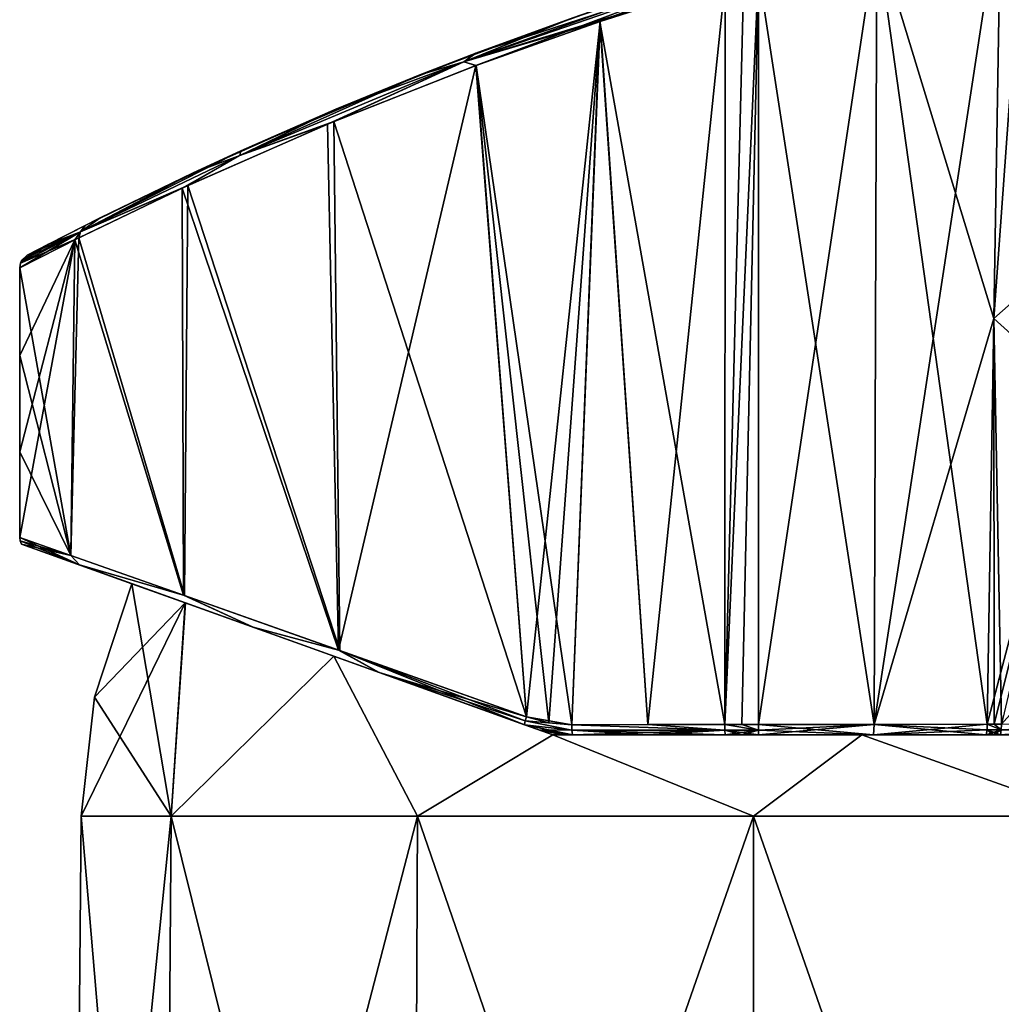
# Model space of a CAD drawing. Header units: millimetres. Extents: x -25 to 242, y -2 to 166.
# Tile 2 of 45: x -25 to 9, y 69 to 103. Entities that reach past the tile are written whole.
import ezdxf

# ---------------------------------------------------------------- set-up
doc = ezdxf.new("R2010")
doc.units = ezdxf.units.MM
doc.header["$LTSCALE"] = 26.699852
for name, color, linetype in [('105', 7, 'CONTINUOUS'), ('106', 7, 'CONTINUOUS'), ('107', 7, 'CONTINUOUS'), ('108', 7, 'CONTINUOUS'), ('109', 7, 'CONTINUOUS'), ('110', 7, 'CONTINUOUS'), ('111', 7, 'CONTINUOUS'), ('112', 7, 'CONTINUOUS'), ('113', 7, 'CONTINUOUS'), ('114', 7, 'CONTINUOUS'), ('249', 7, 'CONTINUOUS'), ('250', 7, 'CONTINUOUS'), ('251', 7, 'CONTINUOUS'), ('252', 7, 'CONTINUOUS'), ('256', 7, 'CONTINUOUS'), ('257', 7, 'CONTINUOUS'), ('58', 7, 'CONTINUOUS'), ('59', 7, 'CONTINUOUS'), ('60', 7, 'CONTINUOUS'), ('61', 7, 'CONTINUOUS'), ('63', 7, 'CONTINUOUS'), ('66', 7, 'CONTINUOUS'), ('67', 7, 'CONTINUOUS'), ('68', 7, 'CONTINUOUS'), ('73', 7, 'CONTINUOUS'), ('75', 7, 'CONTINUOUS'), ('76', 7, 'CONTINUOUS'), ('77', 7, 'CONTINUOUS'), ('78', 7, 'CONTINUOUS'), ('96', 7, 'CONTINUOUS'), ('97', 7, 'CONTINUOUS')]:
    doc.layers.add(name, color=color, linetype=linetype)

msp = doc.modelspace()

# ---------------------------------------------------------------- linework, layer by layer
at = {"layer": '105', "linetype": 'Continuous'}
for points in [[(-23.557, 84.669, 9.059), (-25.327, 85.292), (-23.262, 84.34, 9.622), (-23.557, 84.669, 9.059)], [(-25.327, 85.292), (-25.313, 85.173, 0), (-23.262, 84.34, 9.622), (-25.327, 85.292)], [(-25.313, 85.173, 0), (-25.27, 85.061, 0), (-23.262, 84.34, 9.622), (-25.313, 85.173, 0)], [(-19.643, 83.286, 15.709), (-23.557, 84.669, 9.059), (-23.262, 84.34, 9.622), (-19.643, 83.286, 15.709)], [(-17.265, 82.187, 18.209), (-19.643, 83.286, 15.709), (-23.262, 84.34, 9.622), (-17.265, 82.187, 18.209)], [(-14.278, 81.385, 20.749), (-19.643, 83.286, 15.709), (-17.265, 82.187, 18.209), (-14.278, 81.385, 20.749)], [(-12.917, 80.626, 21.589), (-14.278, 81.385, 20.749), (-17.265, 82.187, 18.209), (-12.917, 80.626, 21.589)], [(-7.84, 79.097, 24.13), (-14.278, 81.385, 20.749), (-7.882, 78.959, 24.107), (-7.84, 79.097, 24.13)], [(-7.882, 78.959, 24.107), (-14.278, 81.385, 20.749), (-7.907, 78.828, 24.045), (-7.882, 78.959, 24.107)], [(-7.907, 78.828, 24.045), (-14.278, 81.385, 20.749), (-12.917, 80.626, 21.589), (-7.907, 78.828, 24.045)]]:
    msp.add_3dface(points, dxfattribs=at)
at = {"layer": '106', "linetype": 'Continuous'}
for points in [[(-25.327, 85.292), (-23.564, 84.671, -9.044), (-25.313, 85.173, 0), (-25.327, 85.292)], [(-23.564, 84.671, -9.044), (-25.27, 85.061, 0), (-25.313, 85.173, 0), (-23.564, 84.671, -9.044)], [(-25.27, 85.061, 0), (-23.564, 84.671, -9.044), (-23.262, 84.34, -9.622), (-25.27, 85.061, 0)], [(-23.564, 84.671, -9.044), (-19.678, 83.299, -15.666), (-23.262, 84.34, -9.622), (-23.564, 84.671, -9.044)], [(-23.262, 84.34, -9.622), (-19.678, 83.299, -15.666), (-17.266, 82.187, -18.209), (-23.262, 84.34, -9.622)], [(-19.678, 83.299, -15.666), (-14.32, 81.4, -20.72), (-17.266, 82.187, -18.209), (-19.678, 83.299, -15.666)], [(-17.266, 82.187, -18.209), (-14.32, 81.4, -20.72), (-12.917, 80.626, -21.589), (-17.266, 82.187, -18.209)], [(-14.32, 81.4, -20.72), (-7.84, 79.097, -24.13), (-12.917, 80.626, -21.589), (-14.32, 81.4, -20.72)], [(-7.84, 79.097, -24.13), (-7.882, 78.959, -24.107), (-12.917, 80.626, -21.589), (-7.84, 79.097, -24.13)], [(-7.882, 78.959, -24.107), (-7.907, 78.828, -24.045), (-12.917, 80.626, -21.589), (-7.882, 78.959, -24.107)]]:
    msp.add_3dface(points, dxfattribs=at)
at = {"layer": '107', "linetype": 'Continuous'}
for points in [[(-0.987, 78.833, -25.416), (-0.407, 78.833, -25.436), (0.173, 78.644, -25.426), (-0.987, 78.833, -25.416)], [(-0.987, 78.833, -25.416), (0.173, 78.644, -25.426), (-0.986, 78.644, -25.4), (-0.987, 78.833, -25.416)], [(-0.407, 78.833, -25.436), (0.173, 78.833, -25.442), (0.173, 78.644, -25.426), (-0.407, 78.833, -25.436)], [(0.173, 78.644, -25.426), (0.173, 78.475, -25.34), (-0.986, 78.644, -25.4), (0.173, 78.644, -25.426)], [(-0.986, 78.644, -25.4), (0.173, 78.475, -25.34), (-0.405, 78.475, -25.334), (-0.986, 78.644, -25.4)], [(-0.982, 78.475, -25.314), (-0.986, 78.644, -25.4), (-0.405, 78.475, -25.334), (-0.982, 78.475, -25.314)]]:
    msp.add_3dface(points, dxfattribs=at)
at = {"layer": '108', "linetype": 'Continuous'}
for points in [[(0.173, 78.833, -25.442), (4.158, 78.838, -25.121), (0.173, 78.644, -25.426), (0.173, 78.833, -25.442)], [(4.158, 78.838, -25.121), (0.173, 78.475, -25.34), (0.173, 78.644, -25.426), (4.158, 78.838, -25.121)], [(0.173, 78.475, -25.34), (4.158, 78.838, -25.121), (4.141, 78.475, -25.021), (0.173, 78.475, -25.34)], [(4.158, 78.838, -25.121), (8.062, 78.845, -24.173), (4.141, 78.475, -25.021), (4.158, 78.838, -25.121)], [(8.062, 78.845, -24.173), (8.058, 78.65, -24.16), (4.141, 78.475, -25.021), (8.062, 78.845, -24.173)], [(8.058, 78.65, -24.16), (8.031, 78.475, -24.077), (4.141, 78.475, -25.021), (8.058, 78.65, -24.16)]]:
    msp.add_3dface(points, dxfattribs=at)
at = {"layer": '109', "linetype": 'Continuous'}
for points in [[(8.058, 78.65, -24.16), (8.062, 78.845, -24.173), (8.548, 78.65, -23.993), (8.058, 78.65, -24.16)], [(8.062, 78.845, -24.173), (8.307, 78.845, -24.091), (8.548, 78.65, -23.993), (8.062, 78.845, -24.173)], [(8.307, 78.845, -24.091), (8.553, 78.845, -24.005), (8.548, 78.65, -23.993), (8.307, 78.845, -24.091)], [(8.031, 78.475, -24.077), (8.058, 78.65, -24.16), (8.275, 78.475, -23.996), (8.031, 78.475, -24.077)], [(8.519, 78.475, -23.911), (8.058, 78.65, -24.16), (8.548, 78.65, -23.993), (8.519, 78.475, -23.911)], [(8.058, 78.65, -24.16), (8.519, 78.475, -23.911), (8.275, 78.475, -23.996), (8.058, 78.65, -24.16)]]:
    msp.add_3dface(points, dxfattribs=at)
at = {"layer": '110', "linetype": 'Continuous'}
for points in [[(13.367, 78.854, -21.723), (8.519, 78.475, -23.911), (8.548, 78.65, -23.993), (13.367, 78.854, -21.723)], [(8.519, 78.475, -23.911), (13.367, 78.854, -21.723), (17.401, 78.475, -18.573), (8.519, 78.475, -23.911)], [(8.553, 78.845, -24.005), (13.367, 78.854, -21.723), (8.548, 78.65, -23.993), (8.553, 78.845, -24.005)]]:
    msp.add_3dface(points, dxfattribs=at)
at = {"layer": '111', "linetype": 'Continuous'}
for points in [[(8.553, 78.845, 24.005), (8.548, 78.65, 23.993), (17.401, 78.475, 18.572), (8.553, 78.845, 24.005)], [(8.548, 78.65, 23.993), (8.519, 78.475, 23.911), (17.401, 78.475, 18.572), (8.548, 78.65, 23.993)]]:
    msp.add_3dface(points, dxfattribs=at)
at = {"layer": '112', "linetype": 'Continuous'}
for points in [[(8.548, 78.65, 23.993), (8.062, 78.845, 24.173), (8.058, 78.65, 24.16), (8.548, 78.65, 23.993)], [(8.062, 78.845, 24.173), (8.553, 78.845, 24.005), (8.307, 78.845, 24.091), (8.062, 78.845, 24.173)], [(8.553, 78.845, 24.005), (8.062, 78.845, 24.173), (8.548, 78.65, 23.993), (8.553, 78.845, 24.005)], [(8.031, 78.475, 24.077), (8.548, 78.65, 23.993), (8.058, 78.65, 24.16), (8.031, 78.475, 24.077)], [(8.548, 78.65, 23.993), (8.031, 78.475, 24.077), (8.275, 78.475, 23.996), (8.548, 78.65, 23.993)], [(8.519, 78.475, 23.911), (8.548, 78.65, 23.993), (8.275, 78.475, 23.996), (8.519, 78.475, 23.911)]]:
    msp.add_3dface(points, dxfattribs=at)
at = {"layer": '113', "linetype": 'Continuous'}
for points in [[(4.158, 78.838, 25.121), (0.173, 78.833, 25.442), (4.141, 78.475, 25.021), (4.158, 78.838, 25.121)], [(0.173, 78.833, 25.442), (0.173, 78.644, 25.426), (4.141, 78.475, 25.021), (0.173, 78.833, 25.442)], [(8.031, 78.475, 24.077), (4.158, 78.838, 25.121), (4.141, 78.475, 25.021), (8.031, 78.475, 24.077)], [(8.062, 78.845, 24.173), (4.158, 78.838, 25.121), (8.058, 78.65, 24.16), (8.062, 78.845, 24.173)], [(4.158, 78.838, 25.121), (8.031, 78.475, 24.077), (8.058, 78.65, 24.16), (4.158, 78.838, 25.121)], [(0.173, 78.644, 25.426), (0.173, 78.475, 25.34), (4.141, 78.475, 25.021), (0.173, 78.644, 25.426)]]:
    msp.add_3dface(points, dxfattribs=at)
at = {"layer": '114', "linetype": 'Continuous'}
for points in [[(-0.987, 78.833, 25.416), (0.173, 78.833, 25.442), (-0.407, 78.833, 25.436), (-0.987, 78.833, 25.416)], [(0.173, 78.833, 25.442), (-0.987, 78.833, 25.416), (0.173, 78.644, 25.426), (0.173, 78.833, 25.442)], [(0.173, 78.644, 25.426), (-0.987, 78.833, 25.416), (-0.986, 78.644, 25.4), (0.173, 78.644, 25.426)], [(-0.982, 78.475, 25.314), (0.173, 78.644, 25.426), (-0.986, 78.644, 25.4), (-0.982, 78.475, 25.314)], [(0.173, 78.644, 25.426), (-0.982, 78.475, 25.314), (-0.405, 78.475, 25.334), (0.173, 78.644, 25.426)], [(0.173, 78.475, 25.34), (0.173, 78.644, 25.426), (-0.405, 78.475, 25.334), (0.173, 78.475, 25.34)]]:
    msp.add_3dface(points, dxfattribs=at)
at = {"layer": '249', "linetype": 'Continuous'}
for points in [[(-7.907, 78.828, -24.045), (-7.882, 78.959, -24.107), (-6.266, 78.642, -24.602), (-7.907, 78.828, -24.045)], [(-6.245, 78.475, -24.52), (-7.907, 78.828, -24.045), (-6.266, 78.642, -24.602), (-6.245, 78.475, -24.52)], [(-7.907, 78.828, -24.045), (-6.245, 78.475, -24.52), (-7.406, 78.648, -24.201), (-7.907, 78.828, -24.045)], [(-7.84, 79.097, -24.13), (-6.271, 78.828, -24.619), (-7.882, 78.959, -24.107), (-7.84, 79.097, -24.13)], [(-7.882, 78.959, -24.107), (-6.271, 78.828, -24.619), (-6.266, 78.642, -24.602), (-7.882, 78.959, -24.107)], [(-7.84, 79.097, -24.13), (-7.062, 78.895, -24.393), (-6.271, 78.828, -24.619), (-7.84, 79.097, -24.13)], [(-6.602, 78.475, -24.412), (-6.924, 78.475, -24.284), (-7.406, 78.648, -24.201), (-6.602, 78.475, -24.412)], [(-6.245, 78.475, -24.52), (-6.602, 78.475, -24.412), (-7.406, 78.648, -24.201), (-6.245, 78.475, -24.52)]]:
    msp.add_3dface(points, dxfattribs=at)
at = {"layer": '250', "linetype": 'Continuous'}
for points in [[(-6.271, 78.828, -24.619), (-3.65, 78.831, -25.156), (-0.986, 78.644, -25.4), (-6.271, 78.828, -24.619)], [(-6.271, 78.828, -24.619), (-0.986, 78.644, -25.4), (-6.266, 78.642, -24.602), (-6.271, 78.828, -24.619)], [(-3.65, 78.831, -25.156), (-0.987, 78.833, -25.416), (-0.986, 78.644, -25.4), (-3.65, 78.831, -25.156)], [(-0.986, 78.644, -25.4), (-0.982, 78.475, -25.314), (-6.266, 78.642, -24.602), (-0.986, 78.644, -25.4)], [(-6.266, 78.642, -24.602), (-0.982, 78.475, -25.314), (-3.634, 78.475, -25.055), (-6.266, 78.642, -24.602)], [(-6.245, 78.475, -24.52), (-6.266, 78.642, -24.602), (-3.634, 78.475, -25.055), (-6.245, 78.475, -24.52)]]:
    msp.add_3dface(points, dxfattribs=at)
at = {"layer": '251', "linetype": 'Continuous'}
for points in [[(-0.987, 78.833, 25.416), (-3.65, 78.831, 25.156), (-6.271, 78.828, 24.619), (-0.987, 78.833, 25.416)], [(-0.987, 78.833, 25.416), (-6.271, 78.828, 24.619), (-0.986, 78.644, 25.4), (-0.987, 78.833, 25.416)], [(-0.986, 78.644, 25.4), (-6.271, 78.828, 24.619), (-6.266, 78.642, 24.602), (-0.986, 78.644, 25.4)], [(-6.245, 78.475, 24.52), (-0.986, 78.644, 25.4), (-6.266, 78.642, 24.602), (-6.245, 78.475, 24.52)], [(-0.986, 78.644, 25.4), (-6.245, 78.475, 24.52), (-3.634, 78.475, 25.056), (-0.986, 78.644, 25.4)], [(-0.982, 78.475, 25.314), (-0.986, 78.644, 25.4), (-3.634, 78.475, 25.056), (-0.982, 78.475, 25.314)]]:
    msp.add_3dface(points, dxfattribs=at)
at = {"layer": '252', "linetype": 'Continuous'}
for points in [[(-7.882, 78.959, 24.107), (-7.907, 78.828, 24.045), (-6.266, 78.642, 24.602), (-7.882, 78.959, 24.107)], [(-6.266, 78.642, 24.602), (-7.907, 78.828, 24.045), (-7.407, 78.648, 24.201), (-6.266, 78.642, 24.602)], [(-6.271, 78.828, 24.619), (-7.84, 79.097, 24.13), (-7.882, 78.959, 24.107), (-6.271, 78.828, 24.619)], [(-6.271, 78.828, 24.619), (-7.882, 78.959, 24.107), (-6.266, 78.642, 24.602), (-6.271, 78.828, 24.619)], [(-6.271, 78.828, 24.619), (-7.062, 78.895, 24.393), (-7.84, 79.097, 24.13), (-6.271, 78.828, 24.619)], [(-6.245, 78.475, 24.52), (-6.266, 78.642, 24.602), (-7.407, 78.648, 24.201), (-6.245, 78.475, 24.52)], [(-6.602, 78.475, 24.412), (-6.245, 78.475, 24.52), (-7.407, 78.648, 24.201), (-6.602, 78.475, 24.412)], [(-6.924, 78.475, 24.284), (-6.602, 78.475, 24.412), (-7.407, 78.648, 24.201), (-6.924, 78.475, 24.284)]]:
    msp.add_3dface(points, dxfattribs=at)
at = {"layer": '256', "linetype": 'Continuous'}
for points in [[(-23.262, 84.34, 9.622), (-25.27, 85.061, 0), (-19.61, 83.029, 9.378), (-23.262, 84.34, 9.622)], [(-25.27, 85.061, 0), (-23.262, 84.34, -9.622), (-21.454, 83.691), (-25.27, 85.061, 0)], [(-19.61, 83.029, 9.378), (-25.27, 85.061, 0), (-21.454, 83.691), (-19.61, 83.029, 9.378)], [(-17.265, 82.187, 18.209), (-23.262, 84.34, 9.622), (-14.488, 81.19, 17.059), (-17.265, 82.187, 18.209)], [(-14.488, 81.19, 17.059), (-23.262, 84.34, 9.622), (-19.61, 83.029, 9.378), (-14.488, 81.19, 17.059)], [(-23.262, 84.34, -9.622), (-17.266, 82.187, -18.209), (-14.489, 81.191, -17.058), (-23.262, 84.34, -9.622)], [(-21.454, 83.691), (-23.262, 84.34, -9.622), (-19.611, 83.029, -9.375), (-21.454, 83.691)], [(-19.611, 83.029, -9.375), (-23.262, 84.34, -9.622), (-14.489, 81.191, -17.058), (-19.611, 83.029, -9.375)], [(-17.266, 82.187, -18.209), (-12.917, 80.626, -21.589), (-14.489, 81.191, -17.058), (-17.266, 82.187, -18.209)], [(-12.917, 80.626, 21.589), (-17.265, 82.187, 18.209), (-6.924, 78.475, 21.918), (-12.917, 80.626, 21.589)], [(-6.924, 78.475, 21.918), (-17.265, 82.187, 18.209), (-14.488, 81.19, 17.059), (-6.924, 78.475, 21.918)], [(-14.489, 81.191, -17.058), (-12.917, 80.626, -21.589), (-6.924, 78.475, -21.918), (-14.489, 81.191, -17.058)], [(-7.907, 78.828, 24.045), (-12.917, 80.626, 21.589), (-6.924, 78.475, 21.918), (-7.907, 78.828, 24.045)], [(-12.917, 80.626, -21.589), (-7.907, 78.828, -24.045), (-6.924, 78.475, -21.918), (-12.917, 80.626, -21.589)], [(-7.907, 78.828, 24.045), (-6.924, 78.475, 24.284), (-7.407, 78.648, 24.201), (-7.907, 78.828, 24.045)], [(-6.924, 78.475, 24.284), (-7.907, 78.828, 24.045), (-6.924, 78.475, 21.918), (-6.924, 78.475, 24.284)], [(-7.907, 78.828, -24.045), (-7.406, 78.648, -24.201), (-6.924, 78.475, -21.918), (-7.907, 78.828, -24.045)], [(-7.406, 78.648, -24.201), (-6.924, 78.475, -24.284), (-6.924, 78.475, -21.918), (-7.406, 78.648, -24.201)]]:
    msp.add_3dface(points, dxfattribs=at)
at = {"layer": '257', "linetype": 'Continuous'}
for points in [[(8.031, 78.475, -24.077), (8.275, 78.475, -23.996), (-6.924, 78.475, -24.284), (8.031, 78.475, -24.077)], [(8.031, 78.475, -24.077), (-6.924, 78.475, -24.284), (-6.602, 78.475, -24.412), (8.031, 78.475, -24.077)], [(8.275, 78.475, -23.996), (8.519, 78.475, -23.911), (-6.924, 78.475, -24.284), (8.275, 78.475, -23.996)], [(-6.924, 78.475, -24.284), (8.519, 78.475, -23.911), (3.733, 78.475, -22.68), (-6.924, 78.475, -24.284)], [(8.519, 78.475, 23.911), (8.275, 78.475, 23.996), (-6.924, 78.475, 21.918), (8.519, 78.475, 23.911)], [(8.519, 78.475, 23.911), (-6.924, 78.475, 21.918), (3.733, 78.475, 22.68), (8.519, 78.475, 23.911)], [(8.275, 78.475, 23.996), (8.031, 78.475, 24.077), (-6.924, 78.475, 21.918), (8.275, 78.475, 23.996)], [(8.031, 78.475, 24.077), (4.141, 78.475, 25.021), (-6.924, 78.475, 24.284), (8.031, 78.475, 24.077)], [(8.031, 78.475, 24.077), (-6.924, 78.475, 24.284), (-6.924, 78.475, 21.918), (8.031, 78.475, 24.077)], [(4.141, 78.475, 25.021), (-6.602, 78.475, 24.412), (-6.924, 78.475, 24.284), (4.141, 78.475, 25.021)], [(-6.924, 78.475, -21.918), (-6.924, 78.475, -24.284), (3.733, 78.475, -22.68), (-6.924, 78.475, -21.918)], [(8.031, 78.475, -24.077), (-6.602, 78.475, -24.412), (-6.245, 78.475, -24.52), (8.031, 78.475, -24.077)], [(4.141, 78.475, 25.021), (-6.245, 78.475, 24.52), (-6.602, 78.475, 24.412), (4.141, 78.475, 25.021)], [(4.141, 78.475, -25.021), (8.031, 78.475, -24.077), (-6.245, 78.475, -24.52), (4.141, 78.475, -25.021)], [(4.141, 78.475, -25.021), (-6.245, 78.475, -24.52), (-3.634, 78.475, -25.055), (4.141, 78.475, -25.021)], [(-6.245, 78.475, 24.52), (4.141, 78.475, 25.021), (-3.634, 78.475, 25.056), (-6.245, 78.475, 24.52)], [(-0.982, 78.475, -25.314), (4.141, 78.475, -25.021), (-3.634, 78.475, -25.055), (-0.982, 78.475, -25.314)], [(4.141, 78.475, 25.021), (0.173, 78.475, 25.34), (-3.634, 78.475, 25.056), (4.141, 78.475, 25.021)], [(0.173, 78.475, 25.34), (-0.982, 78.475, 25.314), (-3.634, 78.475, 25.056), (0.173, 78.475, 25.34)], [(-0.982, 78.475, -25.314), (-0.405, 78.475, -25.334), (4.141, 78.475, -25.021), (-0.982, 78.475, -25.314)], [(-0.982, 78.475, 25.314), (0.173, 78.475, 25.34), (-0.405, 78.475, 25.334), (-0.982, 78.475, 25.314)], [(-0.405, 78.475, -25.334), (0.173, 78.475, -25.34), (4.141, 78.475, -25.021), (-0.405, 78.475, -25.334)], [(8.519, 78.475, -23.911), (17.401, 78.475, -18.573), (3.733, 78.475, -22.68), (8.519, 78.475, -23.911)], [(3.733, 78.475, -22.68), (17.401, 78.475, -18.573), (13.585, 78.475, -18.541), (3.733, 78.475, -22.68)], [(17.401, 78.475, 18.572), (8.519, 78.475, 23.911), (3.733, 78.475, 22.68), (17.401, 78.475, 18.572)], [(13.585, 78.475, 18.541), (17.401, 78.475, 18.572), (3.733, 78.475, 22.68), (13.585, 78.475, 18.541)]]:
    msp.add_3dface(points, dxfattribs=at)
at = {"layer": '58', "linetype": 'Continuous'}
for points in [[(-23.5, 42), (-20.352, 42, 11.75), (-23.207, 75.675), (-23.5, 42)], [(-23.207, 75.675), (-20.352, 42, 11.75), (-20.098, 75.675, 11.603), (-23.207, 75.675)], [(-20.352, 42, 11.75), (-11.75, 42, 20.352), (-20.098, 75.675, 11.603), (-20.352, 42, 11.75)], [(-20.098, 75.675, 11.603), (-11.75, 42, 20.352), (-11.603, 75.675, 20.098), (-20.098, 75.675, 11.603)], [(-11.75, 42, 20.352), (0, 42, 23.5), (-11.603, 75.675, 20.098), (-11.75, 42, 20.352)], [(-11.603, 75.675, 20.098), (0, 42, 23.5), (0, 75.675, 23.207), (-11.603, 75.675, 20.098)], [(0, 42, 23.5), (11.75, 42, 20.352), (0, 75.675, 23.207), (0, 42, 23.5)], [(0, 75.675, 23.207), (11.75, 42, 20.352), (11.603, 75.675, 20.098), (0, 75.675, 23.207)]]:
    msp.add_3dface(points, dxfattribs=at)
at = {"layer": '59', "linetype": 'Continuous'}
for points in [[(-20.352, 42, -11.75), (-23.5, 42), (-20.098, 75.675, -11.603), (-20.352, 42, -11.75)], [(-23.5, 42), (-23.207, 75.675), (-20.098, 75.675, -11.603), (-23.5, 42)], [(-11.75, 42, -20.352), (-20.352, 42, -11.75), (-11.603, 75.675, -20.098), (-11.75, 42, -20.352)], [(-11.603, 75.675, -20.098), (-20.352, 42, -11.75), (-20.098, 75.675, -11.603), (-11.603, 75.675, -20.098)], [(0, 42, -23.5), (-11.75, 42, -20.352), (0, 75.675, -23.207), (0, 42, -23.5)], [(0, 75.675, -23.207), (-11.75, 42, -20.352), (-11.603, 75.675, -20.098), (0, 75.675, -23.207)], [(11.75, 42, -20.352), (0, 42, -23.5), (11.603, 75.675, -20.098), (11.75, 42, -20.352)], [(11.603, 75.675, -20.098), (0, 42, -23.5), (0, 75.675, -23.207), (11.603, 75.675, -20.098)]]:
    msp.add_3dface(points, dxfattribs=at)
at = {"layer": '60', "linetype": 'Continuous'}
for points in [[(-20.098, 75.675, 11.603), (-21.454, 83.691), (-22.746, 79.774), (-20.098, 75.675, 11.603)], [(-19.61, 83.029, 9.378), (-21.454, 83.691), (-20.098, 75.675, 11.603), (-19.61, 83.029, 9.378)], [(-14.488, 81.19, 17.059), (-19.61, 83.029, 9.378), (-20.098, 75.675, 11.603), (-14.488, 81.19, 17.059)], [(-14.488, 81.19, 17.059), (-20.098, 75.675, 11.603), (-11.603, 75.675, 20.098), (-14.488, 81.19, 17.059)], [(-6.924, 78.475, 21.918), (-14.488, 81.19, 17.059), (-11.603, 75.675, 20.098), (-6.924, 78.475, 21.918)], [(-23.207, 75.675), (-20.098, 75.675, 11.603), (-22.746, 79.774), (-23.207, 75.675)], [(-6.924, 78.475, 21.918), (-11.603, 75.675, 20.098), (0, 75.675, 23.207), (-6.924, 78.475, 21.918)], [(3.733, 78.475, 22.68), (-6.924, 78.475, 21.918), (0, 75.675, 23.207), (3.733, 78.475, 22.68)], [(3.733, 78.475, 22.68), (0, 75.675, 23.207), (11.603, 75.675, 20.098), (3.733, 78.475, 22.68)], [(13.585, 78.475, 18.541), (3.733, 78.475, 22.68), (11.603, 75.675, 20.098), (13.585, 78.475, 18.541)]]:
    msp.add_3dface(points, dxfattribs=at)
at = {"layer": '61', "linetype": 'Continuous'}
for points in [[(-21.454, 83.691), (-19.611, 83.029, -9.375), (-22.746, 79.774), (-21.454, 83.691)], [(-23.207, 75.675), (-19.611, 83.029, -9.375), (-20.098, 75.675, -11.603), (-23.207, 75.675)], [(-19.611, 83.029, -9.375), (-23.207, 75.675), (-22.746, 79.774), (-19.611, 83.029, -9.375)], [(-19.611, 83.029, -9.375), (-14.489, 81.191, -17.058), (-20.098, 75.675, -11.603), (-19.611, 83.029, -9.375)], [(-14.489, 81.191, -17.058), (-11.603, 75.675, -20.098), (-20.098, 75.675, -11.603), (-14.489, 81.191, -17.058)], [(-14.489, 81.191, -17.058), (-6.924, 78.475, -21.918), (-11.603, 75.675, -20.098), (-14.489, 81.191, -17.058)], [(-6.924, 78.475, -21.918), (0, 75.675, -23.207), (-11.603, 75.675, -20.098), (-6.924, 78.475, -21.918)], [(-6.924, 78.475, -21.918), (3.733, 78.475, -22.68), (0, 75.675, -23.207), (-6.924, 78.475, -21.918)], [(3.733, 78.475, -22.68), (11.603, 75.675, -20.098), (0, 75.675, -23.207), (3.733, 78.475, -22.68)], [(3.733, 78.475, -22.68), (13.585, 78.475, -18.541), (11.603, 75.675, -20.098), (3.733, 78.475, -22.68)]]:
    msp.add_3dface(points, dxfattribs=at)
at = {"layer": '63', "linetype": 'Continuous'}
for points in [[(-9.584, 101.997, 20.949), (-5.377, 103.514, 21.985), (-6.242, 103.214, -21.834), (-9.584, 101.997, 20.949)], [(-11.516, 101.249, -20.194), (-9.584, 101.997, 20.949), (-6.242, 103.214, -21.834), (-11.516, 101.249, -20.194)], [(-14.417, 100.064, 18.667), (-9.584, 101.997, 20.949), (-11.516, 101.249, -20.194), (-14.417, 100.064, 18.667)], [(-17.693, 98.632, -16.221), (-14.417, 100.064, 18.667), (-11.516, 101.249, -20.194), (-17.693, 98.632, -16.221)], [(-19.366, 97.862, 14.559), (-14.417, 100.064, 18.667), (-17.693, 98.632, -16.221), (-19.366, 97.862, 14.559)], [(-22.547, 96.321, -10.04), (-19.366, 97.862, 14.559), (-17.693, 98.632, -16.221), (-22.547, 96.321, -10.04)], [(-23.071, 96.058, 8.992), (-19.366, 97.862, 14.559), (-22.547, 96.321, -10.04), (-23.071, 96.058, 8.992)], [(-24.336, 95.41, -5.517), (-23.071, 96.058, 8.992), (-22.547, 96.321, -10.04), (-24.336, 95.41, -5.517)], [(-25.073, 95.025), (-23.071, 96.058, 8.992), (-24.336, 95.41, -5.517), (-25.073, 95.025)]]:
    msp.add_3dface(points, dxfattribs=at)
at = {"layer": '66', "linetype": 'Continuous'}
for points in [[(-0.984, 104.47, 22.756), (-5.305, 103.09, 22.456), (-0.987, 78.833, 25.416), (-0.984, 104.47, 22.756)], [(-5.305, 103.09, 22.456), (-9.578, 101.575, 21.397), (-6.271, 78.828, 24.619), (-5.305, 103.09, 22.456)], [(-3.65, 78.831, 25.156), (-5.305, 103.09, 22.456), (-6.271, 78.828, 24.619), (-3.65, 78.831, 25.156)], [(-0.987, 78.833, 25.416), (-5.305, 103.09, 22.456), (-3.65, 78.831, 25.156), (-0.987, 78.833, 25.416)], [(-9.578, 101.575, 21.397), (-14.489, 99.642, 19.07), (-7.84, 79.097, 24.13), (-9.578, 101.575, 21.397)], [(-6.271, 78.828, 24.619), (-9.578, 101.575, 21.397), (-7.062, 78.895, 24.393), (-6.271, 78.828, 24.619)], [(-7.062, 78.895, 24.393), (-9.578, 101.575, 21.397), (-7.84, 79.097, 24.13), (-7.062, 78.895, 24.393)], [(-14.489, 99.642, 19.07), (-19.519, 97.437, 14.877), (-14.278, 81.385, 20.749), (-14.489, 99.642, 19.07)], [(-7.84, 79.097, 24.13), (-14.489, 99.642, 19.07), (-14.278, 81.385, 20.749), (-7.84, 79.097, 24.13)], [(-19.519, 97.437, 14.877), (-23.286, 95.629, 9.193), (-19.643, 83.286, 15.709), (-19.519, 97.437, 14.877)], [(-14.278, 81.385, 20.749), (-19.519, 97.437, 14.877), (-19.643, 83.286, 15.709), (-14.278, 81.385, 20.749)], [(-23.286, 95.629, 9.193), (-25.327, 94.59), (-23.557, 84.669, 9.059), (-23.286, 95.629, 9.193)], [(-19.643, 83.286, 15.709), (-23.286, 95.629, 9.193), (-23.557, 84.669, 9.059), (-19.643, 83.286, 15.709)], [(-25.327, 94.59), (-25.327, 91.561), (-23.557, 84.669, 9.059), (-25.327, 94.59)], [(-25.327, 91.561), (-25.327, 88.241), (-23.557, 84.669, 9.059), (-25.327, 91.561)], [(-25.327, 88.241), (-25.327, 85.292), (-23.557, 84.669, 9.059), (-25.327, 88.241)]]:
    msp.add_3dface(points, dxfattribs=at)
at = {"layer": '67', "linetype": 'Continuous'}
for points in [[(-0.336, 104.666, 22.737), (-0.987, 78.833, 25.416), (0.173, 104.82, 22.711), (-0.336, 104.666, 22.737)], [(0.173, 104.82, 22.711), (-0.987, 78.833, 25.416), (-0.407, 78.833, 25.436), (0.173, 104.82, 22.711)], [(-0.984, 104.47, 22.756), (-0.987, 78.833, 25.416), (-0.336, 104.666, 22.737), (-0.984, 104.47, 22.756)], [(0.173, 78.833, 25.442), (0.173, 104.82, 22.711), (-0.407, 78.833, 25.436), (0.173, 78.833, 25.442)]]:
    msp.add_3dface(points, dxfattribs=at)
at = {"layer": '68', "linetype": 'Continuous'}
for points in [[(8.533, 107.404, 20.169), (4.254, 106.065, 21.932), (8.293, 92.843, 22.211), (8.533, 107.404, 20.169)], [(4.254, 106.065, 21.932), (0.173, 104.82, 22.711), (4.158, 78.838, 25.121), (4.254, 106.065, 21.932)], [(8.062, 78.845, 24.173), (4.254, 106.065, 21.932), (4.158, 78.838, 25.121), (8.062, 78.845, 24.173)], [(8.293, 92.843, 22.211), (4.254, 106.065, 21.932), (8.062, 78.845, 24.173), (8.293, 92.843, 22.211)], [(0.173, 104.82, 22.711), (0.173, 78.833, 25.442), (4.158, 78.838, 25.121), (0.173, 104.82, 22.711)]]:
    msp.add_3dface(points, dxfattribs=at)
at = {"layer": '73', "linetype": 'Continuous'}
for points in [[(8.533, 107.404, 20.169), (8.293, 92.843, 22.211), (12.789, 96.828, 19.25), (8.533, 107.404, 20.169)], [(8.533, 107.404, 20.169), (12.789, 96.828, 19.25), (9.337, 107.662, 19.702), (8.533, 107.404, 20.169)], [(12.789, 96.828, 19.25), (8.293, 92.843, 22.211), (15.36, 86.461, 19.053), (12.789, 96.828, 19.25)], [(8.293, 92.843, 22.211), (8.062, 78.845, 24.173), (8.307, 78.845, 24.091), (8.293, 92.843, 22.211)], [(15.36, 86.461, 19.053), (8.293, 92.843, 22.211), (8.553, 78.845, 24.005), (15.36, 86.461, 19.053)], [(8.553, 78.845, 24.005), (8.293, 92.843, 22.211), (8.307, 78.845, 24.091), (8.553, 78.845, 24.005)]]:
    msp.add_3dface(points, dxfattribs=at)
at = {"layer": '75', "linetype": 'Continuous'}
for points in [[(-0.984, 104.47, -22.756), (-3.65, 78.831, -25.156), (-5.294, 103.094, -22.458), (-0.984, 104.47, -22.756)], [(-0.987, 78.833, -25.416), (-3.65, 78.831, -25.156), (-0.984, 104.47, -22.756), (-0.987, 78.833, -25.416)], [(-5.294, 103.094, -22.458), (-7.84, 79.097, -24.13), (-9.586, 101.572, -21.394), (-5.294, 103.094, -22.458)], [(-7.062, 78.895, -24.393), (-7.84, 79.097, -24.13), (-5.294, 103.094, -22.458), (-7.062, 78.895, -24.393)], [(-6.271, 78.828, -24.619), (-7.062, 78.895, -24.393), (-5.294, 103.094, -22.458), (-6.271, 78.828, -24.619)], [(-3.65, 78.831, -25.156), (-6.271, 78.828, -24.619), (-5.294, 103.094, -22.458), (-3.65, 78.831, -25.156)], [(-14.703, 99.553, -18.935), (-9.586, 101.572, -21.394), (-14.32, 81.4, -20.72), (-14.703, 99.553, -18.935)], [(-9.586, 101.572, -21.394), (-7.84, 79.097, -24.13), (-14.32, 81.4, -20.72), (-9.586, 101.572, -21.394)], [(-19.722, 97.343, -14.65), (-14.703, 99.553, -18.935), (-14.32, 81.4, -20.72), (-19.722, 97.343, -14.65)], [(-23.425, 95.56, -8.887), (-19.722, 97.343, -14.65), (-19.678, 83.299, -15.666), (-23.425, 95.56, -8.887)], [(-19.678, 83.299, -15.666), (-19.722, 97.343, -14.65), (-14.32, 81.4, -20.72), (-19.678, 83.299, -15.666)], [(-25.327, 85.292), (-25.327, 88.241), (-23.425, 95.56, -8.887), (-25.327, 85.292)], [(-25.327, 85.292), (-23.425, 95.56, -8.887), (-23.564, 84.671, -9.044), (-25.327, 85.292)], [(-25.327, 88.241), (-25.327, 91.561), (-23.425, 95.56, -8.887), (-25.327, 88.241)], [(-25.327, 91.561), (-25.327, 94.59), (-23.425, 95.56, -8.887), (-25.327, 91.561)], [(-23.564, 84.671, -9.044), (-23.425, 95.56, -8.887), (-19.678, 83.299, -15.666), (-23.564, 84.671, -9.044)]]:
    msp.add_3dface(points, dxfattribs=at)
at = {"layer": '76', "linetype": 'Continuous'}
for points in [[(-0.987, 78.833, -25.416), (-0.984, 104.47, -22.756), (0.173, 104.82, -22.711), (-0.987, 78.833, -25.416)], [(0.173, 78.833, -25.442), (-0.987, 78.833, -25.416), (0.173, 104.82, -22.711), (0.173, 78.833, -25.442)], [(-0.987, 78.833, -25.416), (0.173, 78.833, -25.442), (-0.407, 78.833, -25.436), (-0.987, 78.833, -25.416)]]:
    msp.add_3dface(points, dxfattribs=at)
at = {"layer": '77', "linetype": 'Continuous'}
for points in [[(8.533, 107.404, -20.169), (8.293, 92.843, -22.211), (4.158, 78.838, -25.121), (8.533, 107.404, -20.169)], [(4.255, 106.065, -21.932), (8.533, 107.404, -20.169), (4.158, 78.838, -25.121), (4.255, 106.065, -21.932)], [(0.173, 78.833, -25.442), (0.173, 104.82, -22.711), (4.255, 106.065, -21.932), (0.173, 78.833, -25.442)], [(0.173, 78.833, -25.442), (4.255, 106.065, -21.932), (4.158, 78.838, -25.121), (0.173, 78.833, -25.442)], [(8.293, 92.843, -22.211), (8.062, 78.845, -24.173), (4.158, 78.838, -25.121), (8.293, 92.843, -22.211)]]:
    msp.add_3dface(points, dxfattribs=at)
at = {"layer": '78', "linetype": 'Continuous'}
for points in [[(8.293, 92.843, -22.211), (8.533, 107.404, -20.169), (9.357, 107.669, -19.69), (8.293, 92.843, -22.211)], [(12.789, 96.828, -19.25), (8.293, 92.843, -22.211), (9.357, 107.669, -19.69), (12.789, 96.828, -19.25)], [(8.062, 78.845, -24.173), (8.293, 92.843, -22.211), (12.789, 96.828, -19.25), (8.062, 78.845, -24.173)], [(8.062, 78.845, -24.173), (12.789, 96.828, -19.25), (8.307, 78.845, -24.091), (8.062, 78.845, -24.173)], [(12.789, 96.828, -19.25), (8.553, 78.845, -24.005), (8.307, 78.845, -24.091), (12.789, 96.828, -19.25)]]:
    msp.add_3dface(points, dxfattribs=at)
at = {"layer": '96', "linetype": 'Continuous'}
for points in [[(-6.242, 103.214, -21.834), (-1.123, 104.896, -22.276), (-9.993, 101.698, -21.129), (-6.242, 103.214, -21.834)], [(-1.123, 104.896, -22.276), (-1.079, 104.769, -22.6), (-9.993, 101.698, -21.129), (-1.123, 104.896, -22.276)], [(-1.079, 104.769, -22.6), (-9.586, 101.572, -21.394), (-9.993, 101.698, -21.129), (-1.079, 104.769, -22.6)], [(-5.294, 103.094, -22.458), (-9.586, 101.572, -21.394), (-1.079, 104.769, -22.6), (-5.294, 103.094, -22.458)], [(-0.984, 104.47, -22.756), (-5.294, 103.094, -22.458), (-1.079, 104.769, -22.6), (-0.984, 104.47, -22.756)], [(-11.516, 101.249, -20.194), (-6.242, 103.214, -21.834), (-9.993, 101.698, -21.129), (-11.516, 101.249, -20.194)], [(-11.516, 101.249, -20.194), (-9.993, 101.698, -21.129), (-17.724, 98.472, -16.561), (-11.516, 101.249, -20.194)], [(-9.993, 101.698, -21.129), (-14.703, 99.553, -18.935), (-17.724, 98.472, -16.561), (-9.993, 101.698, -21.129)], [(-9.586, 101.572, -21.394), (-14.703, 99.553, -18.935), (-9.993, 101.698, -21.129), (-9.586, 101.572, -21.394)], [(-17.693, 98.632, -16.221), (-11.516, 101.249, -20.194), (-17.724, 98.472, -16.561), (-17.693, 98.632, -16.221)], [(-14.703, 99.553, -18.935), (-19.722, 97.343, -14.65), (-17.724, 98.472, -16.561), (-14.703, 99.553, -18.935)], [(-22.547, 96.321, -10.04), (-17.693, 98.632, -16.221), (-23.223, 95.832, -9.233), (-22.547, 96.321, -10.04)], [(-17.693, 98.632, -16.221), (-17.724, 98.472, -16.561), (-23.223, 95.832, -9.233), (-17.693, 98.632, -16.221)], [(-17.724, 98.472, -16.561), (-19.722, 97.343, -14.65), (-23.223, 95.832, -9.233), (-17.724, 98.472, -16.561)], [(-19.722, 97.343, -14.65), (-23.425, 95.56, -8.887), (-23.223, 95.832, -9.233), (-19.722, 97.343, -14.65)], [(-24.336, 95.41, -5.517), (-22.547, 96.321, -10.04), (-23.223, 95.832, -9.233), (-24.336, 95.41, -5.517)], [(-23.425, 95.56, -8.887), (-25.327, 94.59), (-23.223, 95.832, -9.233), (-23.425, 95.56, -8.887)], [(-23.223, 95.832, -9.233), (-25.327, 94.59), (-25.298, 94.757, 0), (-23.223, 95.832, -9.233)], [(-24.336, 95.41, -5.517), (-23.223, 95.832, -9.233), (-25.298, 94.757, 0), (-24.336, 95.41, -5.517)], [(-24.336, 95.41, -5.517), (-25.298, 94.757, 0), (-25.259, 94.842, 0), (-24.336, 95.41, -5.517)], [(-25.073, 95.025), (-24.336, 95.41, -5.517), (-25.259, 94.842, 0), (-25.073, 95.025)]]:
    msp.add_3dface(points, dxfattribs=at)
at = {"layer": '97', "linetype": 'Continuous'}
for points in [[(-9.584, 101.997, 20.949), (-9.993, 101.698, 21.129), (-1.079, 104.769, 22.6), (-9.584, 101.997, 20.949)], [(-9.993, 101.698, 21.129), (-0.984, 104.47, 22.756), (-1.079, 104.769, 22.6), (-9.993, 101.698, 21.129)], [(-5.377, 103.514, 21.985), (-9.584, 101.997, 20.949), (-1.079, 104.769, 22.6), (-5.377, 103.514, 21.985)], [(-5.305, 103.09, 22.456), (-0.984, 104.47, 22.756), (-9.993, 101.698, 21.129), (-5.305, 103.09, 22.456)], [(-9.578, 101.575, 21.397), (-5.305, 103.09, 22.456), (-9.993, 101.698, 21.129), (-9.578, 101.575, 21.397)], [(-9.584, 101.997, 20.949), (-14.417, 100.064, 18.667), (-9.993, 101.698, 21.129), (-9.584, 101.997, 20.949)], [(-14.417, 100.064, 18.667), (-17.724, 98.472, 16.561), (-9.993, 101.698, 21.129), (-14.417, 100.064, 18.667)], [(-17.724, 98.472, 16.561), (-14.489, 99.642, 19.07), (-9.993, 101.698, 21.129), (-17.724, 98.472, 16.561)], [(-14.489, 99.642, 19.07), (-9.578, 101.575, 21.397), (-9.993, 101.698, 21.129), (-14.489, 99.642, 19.07)], [(-14.417, 100.064, 18.667), (-19.366, 97.862, 14.559), (-17.724, 98.472, 16.561), (-14.417, 100.064, 18.667)], [(-19.519, 97.437, 14.877), (-14.489, 99.642, 19.07), (-17.724, 98.472, 16.561), (-19.519, 97.437, 14.877)], [(-19.366, 97.862, 14.559), (-23.223, 95.833, 9.234), (-17.724, 98.472, 16.561), (-19.366, 97.862, 14.559)], [(-23.223, 95.833, 9.234), (-19.519, 97.437, 14.877), (-17.724, 98.472, 16.561), (-23.223, 95.833, 9.234)], [(-19.366, 97.862, 14.559), (-23.071, 96.058, 8.992), (-23.223, 95.833, 9.234), (-19.366, 97.862, 14.559)], [(-23.286, 95.629, 9.193), (-19.519, 97.437, 14.877), (-23.223, 95.833, 9.234), (-23.286, 95.629, 9.193)], [(-25.298, 94.757, 0), (-23.286, 95.629, 9.193), (-23.223, 95.833, 9.234), (-25.298, 94.757, 0)], [(-25.259, 94.842, 0), (-25.298, 94.757, 0), (-23.223, 95.833, 9.234), (-25.259, 94.842, 0)], [(-25.073, 95.025), (-25.259, 94.842, 0), (-23.223, 95.833, 9.234), (-25.073, 95.025)], [(-23.071, 96.058, 8.992), (-25.073, 95.025), (-23.223, 95.833, 9.234), (-23.071, 96.058, 8.992)], [(-25.327, 94.59), (-23.286, 95.629, 9.193), (-25.298, 94.757, 0), (-25.327, 94.59)]]:
    msp.add_3dface(points, dxfattribs=at)

doc.saveas('drawing.dxf')
